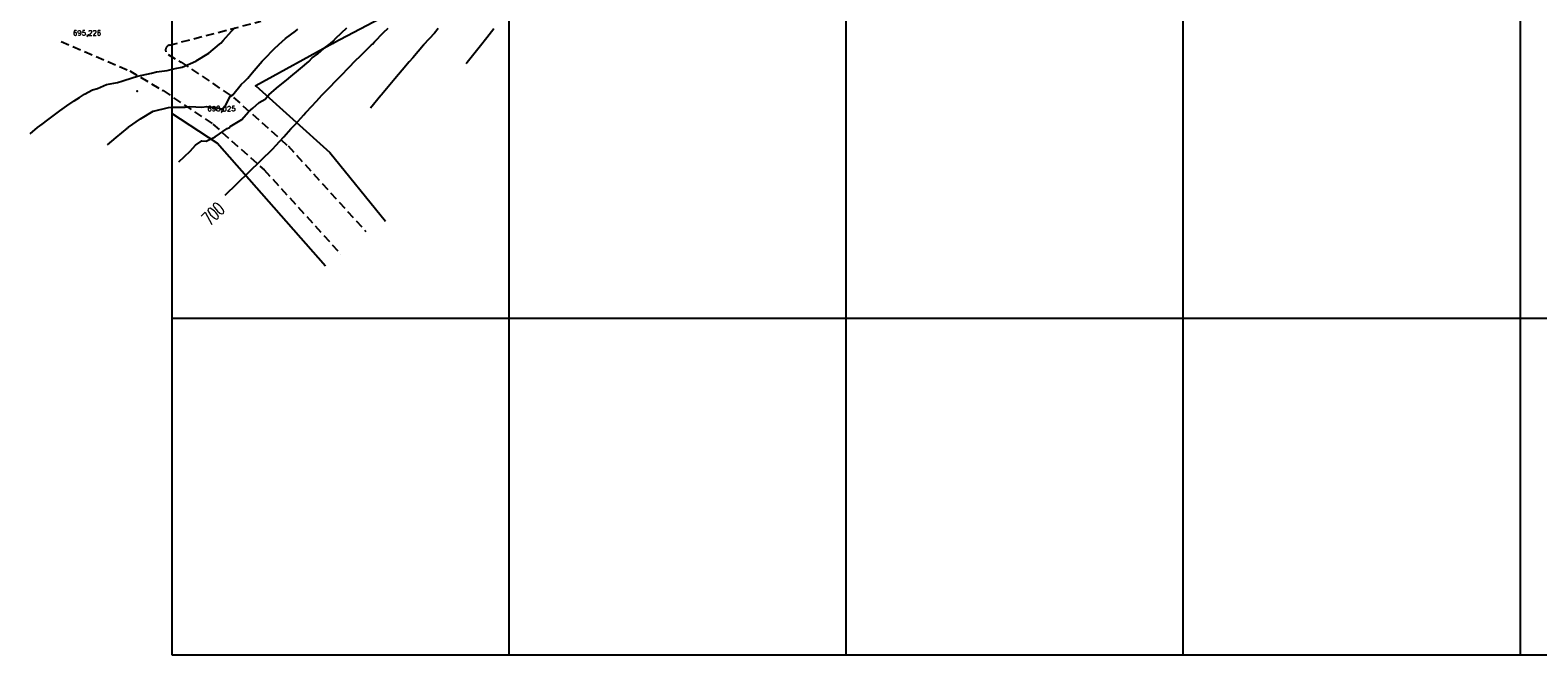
# Model space of a CAD drawing. Header units: millimetres. Extents: x 198958 to 201093, y 8706297 to 8708300.
# Tile 1 of 28: x 198958 to 199405, y 8706900 to 8707085. Entities that reach past the tile are written whole.
import ezdxf
from ezdxf.enums import TextEntityAlignment as Align

# ---------------------------------------------------------------- set-up
doc = ezdxf.new("R2010")
doc.units = ezdxf.units.MM
doc.header["$LTSCALE"] = 5
doc.linetypes.add('DASHED', pattern=[0.75, 0.5, -0.25])
for name, color, linetype in [('$CURVAS1', 30, 'Continuous'), ('$CURVAS2', 40, 'Continuous'), ('CERCA', 3, 'CERCA_LINE'), ('EIXO', 7, 'Continuous'), ('ESTRADA_BARRO', 9, 'DASHED'), ('MALHA', 9, 'Continuous'), ('TEXTO$CURVA', 2, 'Continuous'), ('TXT_EIXOCOTA', 7, 'Continuous')]:
    doc.layers.add(name, color=color, linetype=linetype)
doc.styles.add('GEOSIS', font='ROMANS.SHX')
doc.linetypes.add('CERCA_LINE', pattern='A,0.5,-0.2,["X",Standard,S=0.1,R=0,X=-0.1,Y=-0.05],-0.25', length=0.95)

msp = doc.modelspace()

# ---------------------------------------------------------------- linework, layer by layer
at = {"layer": '$CURVAS1'}
msp.add_polyline3d([(199015.901, 8707036.466, 700), (199030.055, 8707050.268, 700), (199030.897, 8707051.236, 700), (199033.268, 8707053.86, 700), (199035.368, 8707056.217, 700), (199036.495, 8707057.424, 700), (199039.183, 8707060.339, 700), (199039.739, 8707060.952, 700), (199039.955, 8707061.197, 700), (199043.005, 8707064.436, 700), (199044.589, 8707066.177, 700), (199046.272, 8707067.919, 700), (199049.37, 8707071.156, 700), (199049.568, 8707071.343, 700), (199049.952, 8707071.731, 700), (199052.889, 8707074.717, 700), (199054.223, 8707076.134, 700), (199056.202, 8707078.104, 700), (199059.247, 8707081.112, 700), (199059.588, 8707081.347, 700), (199060.151, 8707081.994, 700), (199062.888, 8707084.762, 700), (199064.248, 8707086.091, 700)], dxfattribs=at)
at = {"layer": '$CURVAS2'}
for points in [[(198958.018, 8707054.696, 697), (198960.218, 8707056.546, 697), (198961.576, 8707057.59, 697), (198963.277, 8707058.874, 697), (198965.205, 8707060.341, 697), (198966.781, 8707061.517, 697), (198968.887, 8707062.982, 697), (198971.117, 8707064.471, 697), (198972.63, 8707065.502, 697), (198974.157, 8707066.485, 697), (198976.506, 8707067.754, 697), (198978.021, 8707068.215, 697), (198980.689, 8707069.384, 697), (198983.907, 8707069.947, 697), (198985.191, 8707070.37, 697), (198988.58, 8707071.422, 697), (198989.523, 8707071.696, 697), (198989.868, 8707071.825, 697), (198994.001, 8707072.73, 697), (198995.528, 8707073.11, 697), (198998.618, 8707073.483, 697), (199001.051, 8707074.123, 697), (199003.08, 8707074.55, 697), (199007.17, 8707076.314, 697), (199007.192, 8707076.322, 697), (199007.22, 8707076.34, 697), (199011.039, 8707078.631, 697), (199014.205, 8707081.31, 697), (199014.546, 8707081.628, 697), (199015.257, 8707082.399, 697), (199017.781, 8707085.176, 697), (199018.819, 8707086.29, 697)], [(198980.987, 8707051.455, 698), (198983.512, 8707053.586, 698), (198986.875, 8707056.429, 698), (198987.037, 8707056.547, 698), (198987.219, 8707056.672, 698), (198990.743, 8707059.141, 698), (198994.476, 8707061.396, 698), (198994.592, 8707061.448, 698), (198994.647, 8707061.453, 698), (198999.029, 8707062.563, 698), (199000.256, 8707062.637, 698), (199003.976, 8707062.649, 698), (199005.34, 8707062.78, 698), (199008.981, 8707062.616, 698), (199010.397, 8707062.871, 698), (199014.123, 8707062.307, 698), (199014.989, 8707061.993, 698), (199015.735, 8707062.743, 698), (199017.391, 8707065.787, 698), (199018.17, 8707066.292, 698), (199020.608, 8707069.371, 698), (199021.747, 8707070.347, 698), (199022.546, 8707071.273, 698), (199023.881, 8707072.842, 698), (199026.867, 8707076.254, 698), (199027.07, 8707076.482, 698), (199027.533, 8707076.945, 698), (199030.363, 8707079.911, 698), (199031.761, 8707081.233, 698), (199033.8, 8707083.049, 698), (199036.72, 8707085.207, 698), (199037.427, 8707085.803, 698)], [(199002.155, 8707046.362, 699), (199005.439, 8707049.602, 699), (199007.088, 8707051.341, 699), (199008.946, 8707052.599, 699), (199010.188, 8707052.545, 699), (199012.914, 8707053.843, 699), (199016.464, 8707056.3, 699), (199016.984, 8707056.522, 699), (199017.017, 8707056.524, 699), (199017.385, 8707056.869, 699), (199020.771, 8707058.953, 699), (199022.78, 8707061.272, 699), (199024.08, 8707062.351, 699), (199025.989, 8707063.978, 699), (199027.76, 8707064.997, 699), (199028.804, 8707066.246, 699), (199031.145, 8707068.242, 699), (199034.62, 8707071.139, 699), (199034.683, 8707071.176, 699), (199034.721, 8707071.22, 699), (199038.199, 8707074.154, 699), (199040.673, 8707076.194, 699), (199041.662, 8707077.24, 699), (199043.342, 8707078.479, 699), (199045.241, 8707080.093, 699), (199047.094, 8707081.481, 699), (199047.92, 8707082.182, 699), (199048.726, 8707083.133, 699), (199051.97, 8707086.144, 699)], [(199079.071, 8707086.026, 701), (199077.924, 8707084.624, 701), (199074.742, 8707081.12, 701), (199074.695, 8707081.064, 701), (199074.676, 8707081.045, 701), (199071.566, 8707077.302, 701), (199070.435, 8707076.063, 701), (199068.411, 8707073.594, 701), (199066.226, 8707071.082, 701), (199065.256, 8707069.886, 701), (199062.253, 8707066.325, 701), (199062.112, 8707066.155, 701), (199062.064, 8707066.1, 701), (199059.001, 8707062.356, 701)], [(199087.378, 8707075.595, 702), (199087.69, 8707075.988, 702), (199090.443, 8707079.486, 702), (199091.625, 8707080.971, 702), (199093.52, 8707083.352, 702), (199095.58, 8707085.953, 702)]]:
    msp.add_polyline3d(points, dxfattribs=at)
at = {"layer": 'CERCA'}
for points in [[(199201.724, 8707162.784), (199144.337, 8707132.457), (199097.318, 8707107.636), (199048.021, 8707081.599), (199024.922, 8707068.917), (199046.888, 8707049.182), (199063.436, 8707028.823)], [(199045.612, 8707015.376), (199013.542, 8707051.942), (199000, 8707060.722)]]:
    msp.add_lwpolyline(points, dxfattribs=at)
for p in [(199048.022, 8707081.597, 699.062), (198989.81, 8707067.327, 697.438), (199024.923, 8707068.915, 698.271), (199013.543, 8707051.94, 699.234)]:
    msp.add_point(p, dxfattribs=at)
at = {"layer": 'EIXO'}
for p in [(198975.375, 8707084.049, 695.226), (199015.271, 8707061.565, 698.025)]:
    msp.add_point(p, dxfattribs=at)
at = {"layer": 'ESTRADA_BARRO'}
for p, q in [((198999.308, 8707081.041), (199026.444, 8707088.148)), ((198967.233, 8707082.084), (198987.559, 8707073.426)), ((198998.921, 8707078.301), (199002.805, 8707075.989)), ((199002.805, 8707075.989), (199018.343, 8707065.525)), ((198987.559, 8707073.426), (198997.45, 8707067.539)), ((198997.45, 8707067.539), (199012.196, 8707057.608)), ((199018.343, 8707065.525), (199034.525, 8707051.11)), ((199012.196, 8707057.608), (199027.478, 8707043.995)), ((199034.525, 8707051.11), (199057.628, 8707025.679)), ((199027.478, 8707043.995), (199050.227, 8707018.955))]:
    msp.add_line(p, q, dxfattribs=at)
msp.add_arc((198999.688, 8707079.59), 1.5, 104.67673, 239.23918, dxfattribs=at)
at = {"layer": 'MALHA'}
for p, q in [((199000, 8708300), (199000, 8706900)), ((199000, 8708300), (199000, 8706900)), ((199100, 8708300), (199100, 8706900)), ((199100, 8708300), (199100, 8706900)), ((199200, 8708300), (199200, 8706900)), ((199200, 8708300), (199200, 8706900)), ((199300, 8708300), (199300, 8706900)), ((199300, 8708300), (199300, 8706900)), ((199400, 8708300), (199400, 8706900)), ((199400, 8708300), (199400, 8706900)), ((199000, 8707000), (199900, 8707000)), ((199000, 8707000), (199900, 8707000)), ((199000, 8706900), (199900, 8706900)), ((199000, 8706900), (199900, 8706900))]:
    msp.add_line(p, q, dxfattribs=at)

# ---------------------------------------------------------------- texts
at = {"layer": 'TEXTO$CURVA', "style": 'GEOSIS', "width": 0.65}
msp.add_text('700', height=4, rotation=44.3826, dxfattribs=at).set_placement((199014.562, 8707028.696), align=Align.BOTTOM_CENTER)
at = {"layer": 'TXT_EIXOCOTA', "style": 'GEOSIS'}
for s, p in [('695,226', (198970.721, 8707083.462, 1376.613)), ('698,025', (199010.617, 8707060.978, 1379.412))]:
    msp.add_text(s, height=1.5, dxfattribs=at).set_placement(p, align=Align.BOTTOM_LEFT)

doc.saveas('drawing.dxf')
